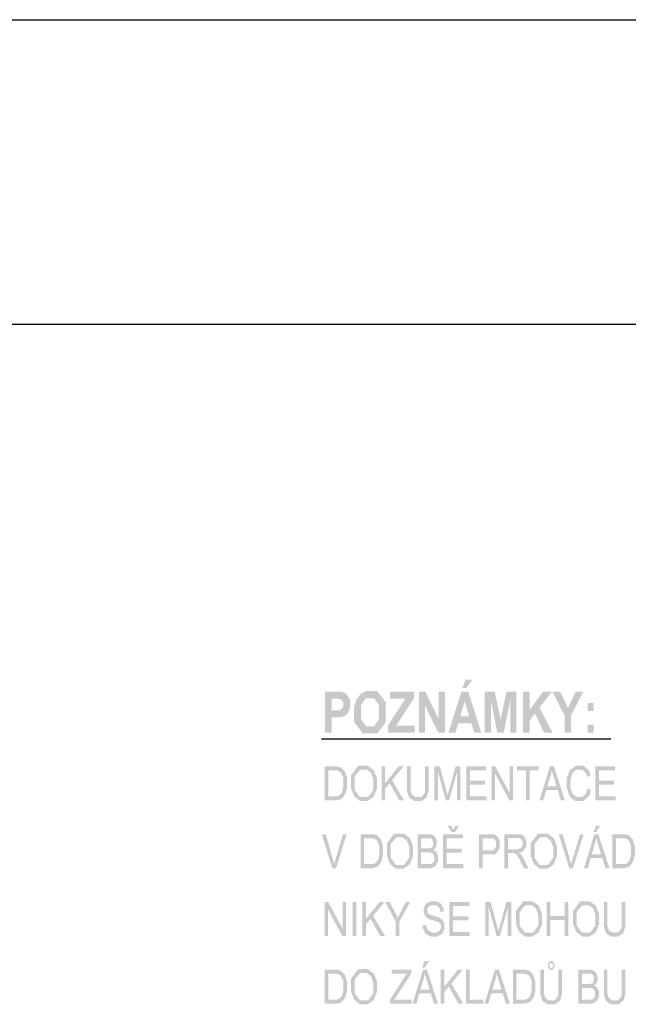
# Model space of a CAD drawing. Header units: millimetres. Extents: x 0 to 78750, y 0 to 63000.
# Tile 7 of 23: x 34111 to 37461, y 6051 to 11477. Entities that reach past the tile are written whole.
import ezdxf

# ---------------------------------------------------------------- set-up
doc = ezdxf.new("R2010")
doc.units = ezdxf.units.MM
doc.header["$LTSCALE"] = 1000
doc.linetypes.add('Carkovana', pattern=[0.21, 0.15, -0.06])
doc.layers.add('Kóty 1_50', color=7, linetype='Continuous')
doc.layers.add('Text obecně', color=7, linetype='Continuous')

msp = doc.modelspace()

# ---------------------------------------------------------------- hatches: boundary and pattern name
at = {"layer": 'Text obecně', "linetype": 'Carkovana', "lineweight": -3, "transparency": 33554687}
h = msp.add_hatch(color=7, dxfattribs=at)
h.paths.add_polyline_path([(36652.3, 7547.9), (36580.4, 7772.9), (36541.7, 7772.9), (36471.7, 7547.9), (36510.3, 7547.9), (36525.2, 7599), (36597.2, 7599), (36612.8, 7547.9)])
h.paths.add_polyline_path([(36547.9, 7793.5), (36569.7, 7793.5), (36603.4, 7839.5), (36564.9, 7839.5)])
h.paths.add_polyline_path([(36560.6, 7720.4), (36585.5, 7637.1), (36536.3, 7637.1)], flags=16)
h = msp.add_hatch(color=7, dxfattribs=at)
h.paths.add_polyline_path([(35791.4, 7547.9), (35827.7, 7547.9), (35827.7, 7632.8), (35851.4, 7632.8), (35876.1, 7632.8), (35889.1, 7636), (35898.7, 7638.6), (35908, 7646.7), (35917.2, 7654.8), (35923.3, 7668.9), (35929.3, 7683), (35929.3, 7703.7), (35929.3, 7730.6), (35918.8, 7747.5), (35908.4, 7764.5), (35892.9, 7769.5), (35882.9, 7772.9), (35849.7, 7772.9), (35791.4, 7772.9)])
h.paths.add_polyline_path([(35827.7, 7670.9), (35827.7, 7734.9), (35845.3, 7734.9), (35864.9, 7734.9), (35871.4, 7733.3), (35880.3, 7731.3), (35886, 7723.3), (35891.8, 7715.3), (35891.8, 7703), (35891.8, 7693), (35887.7, 7685.5), (35883.6, 7678), (35876.3, 7674.4), (35869.1, 7670.9), (35847.6, 7670.9)], flags=16)
h = msp.add_hatch(color=7, dxfattribs=at)
h.paths.add_polyline_path([(35951.8, 7659), (35951.8, 7605.4), (35975.5, 7574.8), (35999.2, 7544.2), (36039.3, 7544.2), (36079, 7544.2), (36102.7, 7574.9), (36126.4, 7605.7), (36126.4, 7660.1), (36126.4, 7715), (36102.5, 7745.9), (36078.6, 7776.7), (36038.8, 7776.7), (36016.9, 7776.7), (36000, 7767.8), (35987.4, 7761.2), (35976.8, 7747.6), (35966.1, 7733.9), (35960, 7716.7), (35951.8, 7693.4)])
h.paths.add_polyline_path([(35989.2, 7622.4), (35989.2, 7660.6), (35989.2, 7699.4), (36003, 7718.7), (36016.8, 7737.9), (36039.3, 7737.9), (36061.8, 7737.9), (36075.4, 7718.9), (36089, 7699.9), (36089, 7661.2), (36089, 7622.1), (36075, 7602.5), (36061, 7582.9), (36039.3, 7582.9), (36017.5, 7582.9), (36003.4, 7602.6)], flags=16)
for points in [[(36139.2, 7547.9), (36285.4, 7547.9), (36285.4, 7586), (36183.1, 7586), (36281.6, 7737.6), (36281.6, 7772.9), (36149.9, 7772.9), (36149.9, 7734.9), (36234, 7734.9), (36139.2, 7588.9)], [(36308.7, 7547.9), (36342.4, 7547.9), (36342.4, 7695.6), (36415.2, 7547.9), (36451.6, 7547.9), (36451.6, 7772.9), (36418, 7772.9), (36418, 7622.1), (36344, 7772.9), (36308.7, 7772.9)], [(36671.4, 7547.9), (36705, 7547.9), (36705, 7725), (36740.5, 7547.9), (36775.6, 7547.9), (36811.2, 7725), (36811.3, 7547.9), (36844.9, 7547.9), (36844.9, 7772.9), (36790.3, 7772.9), (36758.3, 7619.5), (36725.8, 7772.9), (36671.4, 7772.9)], [(36881.7, 7547.9), (36918, 7547.9), (36918, 7615.9), (36947.4, 7653.6), (36997, 7547.9), (37044, 7547.9), (36972.5, 7685.3), (37040.3, 7772.9), (36991.5, 7772.9), (36918, 7673), (36918, 7772.9), (36881.7, 7772.9)], [(37110.1, 7547.9), (37146.5, 7547.9), (37146.5, 7642.3), (37212.7, 7772.9), (37170.8, 7772.9), (37129.3, 7683.8), (37086.8, 7772.9), (37044.2, 7772.9), (37110.1, 7642.6)], [(36102.7, 7174.4), (36122.6, 7174.4), (36122.6, 7239.5), (36147.2, 7269.1), (36200.6, 7174.4), (36226.8, 7174.4), (36161.1, 7285.9), (36224, 7361.9), (36197.1, 7361.9), (36122.6, 7269), (36122.6, 7361.9), (36102.7, 7361.9)], [(36341.8, 7361.9), (36341.8, 7253.8), (36341.8, 7218.5), (36332.5, 7206.1), (36323.2, 7193.7), (36301.3, 7193.7), (36288.5, 7193.7), (36279.7, 7200), (36270.8, 7206.2), (36267.2, 7217.8), (36263.6, 7229.4), (36263.6, 7253.8), (36263.6, 7361.9), (36243.7, 7361.9), (36243.7, 7253.6), (36243.7, 7223.8), (36249.4, 7206.6), (36255.2, 7189.4), (36268.6, 7180.4), (36282, 7171.3), (36303, 7171.3), (36324.7, 7171.3), (36338.1, 7181.7), (36351.5, 7192.1), (36356.6, 7208.7), (36361.7, 7225.4), (36361.7, 7253.6), (36361.7, 7361.9)], [(36394.2, 7174.4), (36413.2, 7174.4), (36413.2, 7334.1), (36456.7, 7174.4), (36474.6, 7174.4), (36518.3, 7331.4), (36518.3, 7174.4), (36537.4, 7174.4), (36537.4, 7361.9), (36510.7, 7361.9), (36474.7, 7231.5), (36469.3, 7211.6), (36466.7, 7201.4), (36464.4, 7210.6), (36459.5, 7229.2), (36424, 7361.9), (36394.2, 7361.9)], [(36569.8, 7174.4), (36681.8, 7174.4), (36681.8, 7196.6), (36589.7, 7196.6), (36589.7, 7260.3), (36672.8, 7260.3), (36672.8, 7282.5), (36589.7, 7282.5), (36589.7, 7339.8), (36678.4, 7339.8), (36678.4, 7361.9), (36569.8, 7361.9)], [(36709, 7174.4), (36728, 7174.4), (36728, 7321.7), (36806.9, 7174.4), (36827.2, 7174.4), (36827.2, 7361.9), (36808.3, 7361.9), (36808.3, 7214.7), (36729.3, 7361.9), (36709, 7361.9)], [(36898.7, 7174.4), (36918.6, 7174.4), (36918.6, 7339.8), (36968.2, 7339.8), (36968.2, 7361.9), (36849.3, 7361.9), (36849.3, 7339.8), (36898.7, 7339.8)], [(37235.4, 7240.3), (37231.3, 7216.6), (37219.7, 7204.6), (37208.2, 7192.6), (37191.5, 7192.6), (37177.8, 7192.6), (37166, 7201.4), (37154.3, 7210.2), (37148.7, 7228.1), (37143.1, 7245.9), (37143.1, 7269.8), (37143.1, 7288.3), (37147.8, 7305.8), (37152.5, 7323.2), (37164.2, 7333.6), (37175.8, 7343.9), (37193.1, 7343.9), (37208.1, 7343.9), (37218.1, 7334.6), (37228, 7325.3), (37233.2, 7304.8), (37252.8, 7310.6), (37246.7, 7336.5), (37231.4, 7350.9), (37216, 7365.2), (37193.5, 7365.2), (37173.6, 7365.2), (37157.1, 7353.9), (37140.6, 7342.6), (37131.6, 7320.8), (37122.7, 7299), (37122.7, 7269.7), (37122.7, 7242.8), (37130.6, 7219.4), (37138.5, 7196), (37153.7, 7183.6), (37168.9, 7171.3), (37193.2, 7171.3), (37216.6, 7171.3), (37232.8, 7187.3), (37249, 7203.4), (37255.3, 7234)], [(37280.2, 7174.4), (37392.2, 7174.4), (37392.2, 7196.6), (37300.1, 7196.6), (37300.1, 7260.3), (37383.2, 7260.3), (37383.2, 7282.5), (37300.1, 7282.5), (37300.1, 7339.8), (37388.8, 7339.8), (37388.8, 7361.9), (37280.2, 7361.9)], [(35831.9, 6800.9), (35852.3, 6800.9), (35911.1, 6988.4), (35890.9, 6988.4), (35850.3, 6852.3), (35845.7, 6836.9), (35842.2, 6821.6), (35839.1, 6835.9), (35834.4, 6852.3), (35795.4, 6988.4), (35773.9, 6988.4)], [(37136.4, 6800.9), (37156.8, 6800.9), (37215.6, 6988.4), (37195.4, 6988.4), (37154.8, 6852.3), (37150.2, 6836.9), (37146.7, 6821.6), (37143.6, 6835.9), (37138.9, 6852.3), (37099.9, 6988.4), (37078.4, 6988.4)], [(35789, 6427.4), (35808, 6427.4), (35808, 6574.7), (35886.9, 6427.4), (35907.2, 6427.4), (35907.2, 6614.9), (35888.2, 6614.9), (35888.2, 6467.7), (35809.3, 6614.9), (35789, 6614.9)], [(35943.9, 6427.4), (35963.8, 6427.4), (35963.8, 6614.9), (35943.9, 6614.9)], [(35997.9, 6427.4), (36017.8, 6427.4), (36017.8, 6492.5), (36042.4, 6522.1), (36095.7, 6427.4), (36121.9, 6427.4), (36056.3, 6538.9), (36119.2, 6614.9), (36092.3, 6614.9), (36017.8, 6522), (36017.8, 6614.9), (35997.9, 6614.9)], [(36180.8, 6427.4), (36200.7, 6427.4), (36200.7, 6506.9), (36260.6, 6614.9), (36237.5, 6614.9), (36208.4, 6559.8), (36198.8, 6541.3), (36192, 6526.7), (36185, 6542.6), (36176.7, 6558.4), (36147.1, 6614.9), (36123, 6614.9), (36180.8, 6506.9)], [(36329.8, 6487.7), (36330.2, 6468.9), (36338, 6454), (36345.9, 6439.1), (36359.6, 6431.7), (36373.4, 6424.3), (36393.8, 6424.3), (36409.8, 6424.3), (36422.7, 6431.6), (36435.5, 6439), (36442.4, 6452.2), (36449.3, 6465.5), (36449.3, 6480.4), (36449.3, 6495.5), (36443, 6507.1), (36436.8, 6518.7), (36423.7, 6526.2), (36414.7, 6531.3), (36390.4, 6538.2), (36366.1, 6545), (36360.3, 6551.5), (36354.5, 6558.1), (36354.5, 6568.2), (36354.5, 6579.8), (36362.8, 6588.1), (36371, 6596.4), (36389.1, 6596.4), (36406.5, 6596.4), (36415.4, 6587.3), (36424.3, 6578.2), (36425.8, 6560.3), (36444.8, 6562.2), (36444.3, 6578.7), (36437.4, 6591.7), (36430.5, 6604.8), (36417.8, 6611.5), (36405, 6618.2), (36388.3, 6618.2), (36373.1, 6618.2), (36360.7, 6611.8), (36348.3, 6605.4), (36341.8, 6593.1), (36335.4, 6580.7), (36335.4, 6566.5), (36335.4, 6553.6), (36340.7, 6543.2), (36345.9, 6532.7), (36356.7, 6525.7), (36365, 6520.2), (36385.7, 6514), (36406.5, 6507.8), (36412.6, 6504.8), (36422, 6500.3), (36426.1, 6493.7), (36430.2, 6487.2), (36430.2, 6478.3), (36430.2, 6469.6), (36425.9, 6462.3), (36421.7, 6454.9), (36413, 6450.7), (36404.3, 6446.4), (36392.9, 6446.4), (36380.1, 6446.4), (36369.8, 6452), (36359.6, 6457.6), (36354.7, 6466.6), (36349.9, 6475.6), (36348.5, 6489.7)], [(36476.8, 6427.4), (36588.9, 6427.4), (36588.9, 6449.6), (36496.7, 6449.6), (36496.7, 6513.3), (36579.8, 6513.3), (36579.8, 6535.5), (36496.7, 6535.5), (36496.7, 6592.8), (36585.4, 6592.8), (36585.4, 6614.9), (36476.8, 6614.9)], [(36673.8, 6427.4), (36692.9, 6427.4), (36692.9, 6587.1), (36736.3, 6427.4), (36754.2, 6427.4), (36798, 6584.3), (36798, 6427.4), (36817.1, 6427.4), (36817.1, 6614.9), (36790.4, 6614.9), (36754.4, 6484.5), (36748.9, 6464.6), (36746.3, 6454.4), (36744.1, 6463.6), (36739.2, 6482.2), (36703.6, 6614.9), (36673.8, 6614.9)], [(37012.8, 6427.4), (37032.7, 6427.4), (37032.7, 6515.7), (37110.4, 6515.7), (37110.4, 6427.4), (37130.3, 6427.4), (37130.3, 6614.9), (37110.4, 6614.9), (37110.4, 6537.9), (37032.7, 6537.9), (37032.7, 6614.9), (37012.8, 6614.9)], [(37424.8, 6614.9), (37424.8, 6506.8), (37424.8, 6471.5), (37415.5, 6459.1), (37406.2, 6446.7), (37384.4, 6446.7), (37371.6, 6446.7), (37362.7, 6453), (37353.9, 6459.2), (37350.3, 6470.8), (37346.6, 6482.4), (37346.6, 6506.8), (37346.6, 6614.9), (37326.7, 6614.9), (37326.7, 6506.6), (37326.7, 6476.8), (37332.5, 6459.6), (37338.2, 6442.4), (37351.6, 6433.4), (37365, 6424.3), (37386.1, 6424.3), (37407.8, 6424.3), (37421.1, 6434.7), (37434.5, 6445.1), (37439.6, 6461.8), (37444.7, 6478.4), (37444.7, 6506.6), (37444.7, 6614.9)], [(36149.7, 6053.9), (36268.4, 6053.9), (36268.4, 6076.1), (36172.5, 6076.1), (36181.6, 6089.3), (36266, 6219.3), (36266, 6241.4), (36158.4, 6241.4), (36158.4, 6219.3), (36242.3, 6219.3), (36234.9, 6209.8), (36226.7, 6197), (36149.7, 6077)], [(36428.8, 6053.9), (36448.7, 6053.9), (36448.7, 6118.9), (36473.3, 6148.6), (36526.6, 6053.9), (36552.8, 6053.9), (36487.2, 6165.4), (36550.1, 6241.4), (36523.2, 6241.4), (36448.7, 6148.5), (36448.7, 6241.4), (36428.8, 6241.4)], [(36568.6, 6053.9), (36662.4, 6053.9), (36662.4, 6076.1), (36588.5, 6076.1), (36588.5, 6241.4), (36568.6, 6241.4)], [(37424.9, 6241.4), (37424.9, 6133.3), (37424.9, 6098), (37415.6, 6085.6), (37406.3, 6073.2), (37384.5, 6073.2), (37371.7, 6073.2), (37362.8, 6079.5), (37354, 6085.8), (37350.4, 6097.3), (37346.7, 6108.9), (37346.7, 6133.3), (37346.7, 6241.4), (37326.9, 6241.4), (37326.9, 6133.1), (37326.9, 6103.3), (37332.6, 6086.1), (37338.3, 6068.9), (37351.7, 6059.9), (37365.1, 6050.8), (37386.2, 6050.8), (37407.9, 6050.8), (37421.3, 6061.2), (37434.6, 6071.6), (37439.7, 6088.2), (37444.8, 6104.9), (37444.8, 6133.1), (37444.8, 6241.4)]]:
    msp.add_hatch(color=7, dxfattribs=at).paths.add_polyline_path(points)
h = msp.add_hatch(color=7, dxfattribs=at)
h.paths.add_polyline_path([(37236.9, 7667.8), (37271.5, 7667.8), (37271.5, 7711), (37236.9, 7711)])
h.paths.add_polyline_path([(37236.9, 7591.1), (37236.9, 7547.9), (37271.5, 7547.9), (37271.5, 7591.1)])
h = msp.add_hatch(color=7, dxfattribs=at)
h.paths.add_polyline_path([(35789.1, 7174.4), (35843.3, 7174.4), (35856.9, 7174.4), (35867.4, 7177.6), (35877.9, 7180.8), (35885.3, 7187), (35892.7, 7193.2), (35898.9, 7204), (35905.2, 7214.8), (35909.2, 7231.3), (35913.2, 7247.8), (35913.2, 7269.2), (35913.2, 7294.3), (35907.3, 7313.8), (35901.4, 7333.3), (35889.5, 7345.8), (35880.4, 7355.5), (35867.5, 7359.2), (35858.3, 7361.9), (35840.8, 7361.9), (35789.1, 7361.9)])
h.paths.add_polyline_path([(35841, 7196.6), (35809, 7196.6), (35809, 7339.8), (35840.5, 7339.8), (35858.2, 7339.8), (35866.2, 7335.9), (35877.3, 7330.6), (35885, 7314.8), (35892.7, 7299), (35892.7, 7269.6), (35892.7, 7248.4), (35888.8, 7233.5), (35884.8, 7218.6), (35877.8, 7209.7), (35872.8, 7203.5), (35864.3, 7200), (35855.9, 7196.6)], flags=16)
h = msp.add_hatch(color=7, dxfattribs=at)
h.paths.add_polyline_path([(35934.5, 7265.8), (35934.5, 7241.1), (35943.2, 7219), (35951.7, 7196.9), (35968.4, 7184.1), (35985.1, 7171.3), (36006.3, 7171.3), (36025.8, 7171.3), (36042.7, 7182.9), (36059.6, 7194.4), (36068.8, 7216.9), (36078, 7239.4), (36078, 7267.9), (36078, 7296.1), (36069.3, 7318.2), (36060.5, 7340.4), (36043.9, 7352.8), (36027.2, 7365.2), (36006.4, 7365.2), (35974.7, 7365.2), (35954.6, 7338.8), (35934.5, 7312.4)])
h.paths.add_polyline_path([(35955, 7231.6), (35955, 7265.4), (35955, 7307.7), (35970.2, 7325.8), (35985.4, 7343.9), (36006.5, 7343.9), (36021.3, 7343.9), (36033.3, 7334.5), (36045.2, 7325.1), (36051.4, 7308.1), (36057.6, 7291), (36057.6, 7268.1), (36057.6, 7231.9), (36043.1, 7212.3), (36028.6, 7192.6), (36006.2, 7192.6), (35984.2, 7192.6), (35969.6, 7212.1)], flags=16)
h = msp.add_hatch(color=7, dxfattribs=at)
h.paths.add_polyline_path([(36972.2, 7174.4), (36993.2, 7174.4), (37009.7, 7231.2), (37072.6, 7231.2), (37090, 7174.4), (37112.6, 7174.4), (37051.3, 7361.9), (37029.8, 7361.9)])
h.paths.add_polyline_path([(37066.4, 7251.3), (37015.4, 7251.3), (37032, 7306.4), (37037.1, 7324.2), (37040.1, 7342.2), (37043.6, 7327.1), (37050.6, 7303.4)], flags=16)
h = msp.add_hatch(color=7, dxfattribs=at)
h.paths.add_polyline_path([(36441.8, 6800.9), (36553.9, 6800.9), (36553.9, 6823.1), (36461.7, 6823.1), (36461.7, 6886.8), (36544.8, 6886.8), (36544.8, 6909), (36461.7, 6909), (36461.7, 6966.3), (36550.4, 6966.3), (36550.4, 6988.4), (36441.8, 6988.4)])
h.paths.add_polyline_path([(36509.2, 7035.9), (36498, 7014), (36486.5, 7035.9), (36465.6, 7035.9), (36487.4, 7000), (36507.1, 7000), (36530.2, 7035.9)])
h = msp.add_hatch(color=7, dxfattribs=at)
h.paths.add_polyline_path([(37217.1, 6800.9), (37238.1, 6800.9), (37254.6, 6857.7), (37317.5, 6857.7), (37334.9, 6800.9), (37357.5, 6800.9), (37296.2, 6988.4), (37274.7, 6988.4)])
h.paths.add_polyline_path([(37269.8, 7000), (37285, 7000), (37307.5, 7035.9), (37283.3, 7035.9)])
h.paths.add_polyline_path([(37311.3, 6877.8), (37260.3, 6877.8), (37276.9, 6932.9), (37282, 6950.7), (37285, 6968.7), (37288.5, 6953.6), (37295.5, 6929.9)], flags=16)
h = msp.add_hatch(color=7, dxfattribs=at)
h.paths.add_polyline_path([(35987.1, 6800.9), (36041.3, 6800.9), (36054.9, 6800.9), (36065.4, 6804.1), (36075.9, 6807.3), (36083.3, 6813.5), (36090.7, 6819.7), (36097, 6830.5), (36103.2, 6841.3), (36107.2, 6857.8), (36111.2, 6874.3), (36111.2, 6895.7), (36111.2, 6920.8), (36105.3, 6940.3), (36099.4, 6959.8), (36087.5, 6972.3), (36078.4, 6982), (36065.5, 6985.7), (36056.3, 6988.4), (36038.8, 6988.4), (35987.1, 6988.4)])
h.paths.add_polyline_path([(36039.1, 6823.1), (36007, 6823.1), (36007, 6966.3), (36038.5, 6966.3), (36056.2, 6966.3), (36064.2, 6962.4), (36075.3, 6957.1), (36083, 6941.3), (36090.7, 6925.5), (36090.7, 6896.1), (36090.7, 6874.9), (36086.8, 6860), (36082.9, 6845.1), (36075.8, 6836.3), (36070.8, 6830), (36062.3, 6826.5), (36053.9, 6823.1)], flags=16)
h = msp.add_hatch(color=7, dxfattribs=at)
h.paths.add_polyline_path([(36132.6, 6892.3), (36132.6, 6867.6), (36141.2, 6845.5), (36149.8, 6823.4), (36166.4, 6810.6), (36183.1, 6797.8), (36204.3, 6797.8), (36223.9, 6797.8), (36240.7, 6809.4), (36257.6, 6820.9), (36266.8, 6843.4), (36276.1, 6865.9), (36276.1, 6894.4), (36276.1, 6922.6), (36267.3, 6944.7), (36258.5, 6966.9), (36241.9, 6979.3), (36225.2, 6991.7), (36204.4, 6991.7), (36172.7, 6991.7), (36152.6, 6965.3), (36132.6, 6938.9)])
h.paths.add_polyline_path([(36153, 6858.1), (36153, 6891.9), (36153, 6934.2), (36168.2, 6952.3), (36183.4, 6970.4), (36204.5, 6970.4), (36219.4, 6970.4), (36231.3, 6961), (36243.2, 6951.6), (36249.4, 6934.6), (36255.6, 6917.5), (36255.6, 6894.6), (36255.6, 6858.4), (36241.1, 6838.8), (36226.6, 6819.1), (36204.2, 6819.1), (36182.2, 6819.1), (36167.6, 6838.6)], flags=16)
h = msp.add_hatch(color=7, dxfattribs=at)
h.paths.add_polyline_path([(36300.8, 6800.9), (36358, 6800.9), (36372.3, 6800.9), (36382.2, 6804.1), (36392, 6807.2), (36398.6, 6813.3), (36405.1, 6819.5), (36409.6, 6830.8), (36414.1, 6842.1), (36414.1, 6855.3), (36414.1, 6871.7), (36406.7, 6883.7), (36399.4, 6895.7), (36385.7, 6900.7), (36396.3, 6907.2), (36401.5, 6917.8), (36406.7, 6928.4), (36406.7, 6940.5), (36406.7, 6953.4), (36400.8, 6965.2), (36395, 6977), (36384.6, 6982.7), (36374.2, 6988.4), (36357, 6988.4), (36300.8, 6988.4)])
h.paths.add_polyline_path([(36353, 6909.7), (36320.6, 6909.7), (36320.6, 6966.3), (36350.6, 6966.3), (36366.7, 6966.3), (36373.4, 6963.7), (36380, 6961), (36383.6, 6954), (36387.2, 6946.9), (36387.2, 6937.5), (36387.2, 6927.7), (36383.3, 6921.2), (36379.5, 6914.7), (36372, 6911.9), (36366.2, 6909.7)], flags=16)
h.paths.add_polyline_path([(36320.6, 6823.1), (36320.6, 6887.5), (36355.3, 6887.5), (36369.6, 6887.5), (36377.2, 6884.4), (36384.8, 6881.3), (36389.2, 6873.5), (36393.6, 6865.8), (36393.6, 6855.3), (36393.6, 6846.4), (36390.6, 6839.5), (36387.6, 6832.7), (36383, 6829.1), (36378.4, 6825.5), (36371.6, 6824), (36367.7, 6823.1), (36358, 6823.1)], flags=16)
h = msp.add_hatch(color=7, dxfattribs=at)
h.paths.add_polyline_path([(36639.4, 6800.9), (36659.3, 6800.9), (36659.3, 6877.1), (36697.8, 6877.1), (36729.6, 6877.1), (36741.8, 6893.7), (36753.9, 6910.2), (36753.9, 6934.2), (36753.9, 6948.1), (36749.4, 6959.8), (36744.8, 6971.4), (36737.4, 6977.9), (36729.9, 6984.3), (36718.8, 6986.6), (36711, 6988.4), (36696, 6988.4), (36639.4, 6988.4)])
h.paths.add_polyline_path([(36698.1, 6899.3), (36659.3, 6899.3), (36659.3, 6966.3), (36697.7, 6966.3), (36711.2, 6966.3), (36716.2, 6964.6), (36724, 6961.9), (36728.7, 6953.5), (36733.5, 6945.2), (36733.5, 6933.4), (36733.5, 6917.2), (36725.4, 6908.2), (36717.3, 6899.3)], flags=16)
h = msp.add_hatch(color=7, dxfattribs=at)
h.paths.add_polyline_path([(36779.6, 6800.9), (36799.5, 6800.9), (36799.5, 6884.2), (36822.5, 6884.2), (36830.1, 6884.2), (36833.5, 6883.3), (36838.1, 6881.9), (36842.6, 6878.3), (36847, 6874.7), (36852.6, 6865.8), (36858.3, 6856.8), (36867, 6839.9), (36886.8, 6800.9), (36911.6, 6800.9), (36885.6, 6852), (36877.9, 6866.9), (36869.2, 6876.9), (36865.1, 6881.5), (36857.2, 6886.2), (36878.8, 6890), (36889.2, 6903.6), (36899.5, 6917.3), (36899.5, 6937.3), (36899.5, 6952.7), (36893.2, 6965.5), (36887, 6978.3), (36876.6, 6983.4), (36866.1, 6988.4), (36846.1, 6988.4), (36779.6, 6988.4)])
h.paths.add_polyline_path([(36842.1, 6905.7), (36799.5, 6905.7), (36799.5, 6967.7), (36846.9, 6967.7), (36863.6, 6967.7), (36871.3, 6959.1), (36879, 6950.6), (36879, 6937.3), (36879, 6928.2), (36875, 6920.5), (36871, 6912.7), (36863.4, 6909.2), (36855.7, 6905.7)], flags=16)
h = msp.add_hatch(color=7, dxfattribs=at)
h.paths.add_polyline_path([(36924.6, 6892.3), (36924.6, 6867.6), (36933.2, 6845.5), (36941.8, 6823.4), (36958.5, 6810.6), (36975.2, 6797.8), (36996.4, 6797.8), (37015.9, 6797.8), (37032.8, 6809.4), (37049.7, 6820.9), (37058.9, 6843.4), (37068.1, 6865.9), (37068.1, 6894.4), (37068.1, 6922.6), (37059.4, 6944.7), (37050.6, 6966.9), (37033.9, 6979.3), (37017.3, 6991.7), (36996.5, 6991.7), (36964.8, 6991.7), (36944.7, 6965.3), (36924.6, 6938.9)])
h.paths.add_polyline_path([(36945.1, 6858.1), (36945.1, 6891.9), (36945.1, 6934.2), (36960.3, 6952.3), (36975.5, 6970.4), (36996.6, 6970.4), (37011.4, 6970.4), (37023.3, 6961), (37035.3, 6951.6), (37041.5, 6934.6), (37047.7, 6917.5), (37047.7, 6894.6), (37047.7, 6858.4), (37033.2, 6838.8), (37018.7, 6819.1), (36996.3, 6819.1), (36974.3, 6819.1), (36959.7, 6838.6)], flags=16)
h = msp.add_hatch(color=7, dxfattribs=at)
h.paths.add_polyline_path([(37373.3, 6800.9), (37427.4, 6800.9), (37441, 6800.9), (37451.5, 6804.1), (37462, 6807.3), (37469.4, 6813.5), (37476.8, 6819.7), (37483.1, 6830.5), (37489.3, 6841.3), (37493.3, 6857.8), (37497.3, 6874.3), (37497.3, 6895.7), (37497.3, 6920.8), (37491.4, 6940.3), (37485.5, 6959.8), (37473.7, 6972.3), (37464.6, 6982), (37451.7, 6985.7), (37442.5, 6988.4), (37425, 6988.4), (37373.3, 6988.4)])
h.paths.add_polyline_path([(37425.2, 6823.1), (37393.2, 6823.1), (37393.2, 6966.3), (37424.7, 6966.3), (37442.4, 6966.3), (37450.4, 6962.4), (37461.4, 6957.1), (37469.1, 6941.3), (37476.9, 6925.5), (37476.9, 6896.1), (37476.9, 6874.9), (37472.9, 6860), (37469, 6845.1), (37461.9, 6836.3), (37456.9, 6830), (37448.5, 6826.5), (37440, 6823.1)], flags=16)
h = msp.add_hatch(color=7, dxfattribs=at)
h.paths.add_polyline_path([(36843, 6518.8), (36843, 6494.1), (36851.6, 6472), (36860.2, 6449.9), (36876.9, 6437.1), (36893.6, 6424.3), (36914.7, 6424.3), (36934.3, 6424.3), (36951.2, 6435.9), (36968.1, 6447.4), (36977.3, 6469.9), (36986.5, 6492.4), (36986.5, 6520.9), (36986.5, 6549.1), (36977.7, 6571.2), (36969, 6593.4), (36952.3, 6605.8), (36935.6, 6618.2), (36914.9, 6618.2), (36883.1, 6618.2), (36863.1, 6591.8), (36843, 6565.4)])
h.paths.add_polyline_path([(36863.5, 6484.6), (36863.5, 6518.4), (36863.5, 6560.7), (36878.7, 6578.8), (36893.9, 6596.9), (36915, 6596.9), (36929.8, 6596.9), (36941.7, 6587.5), (36953.6, 6578.1), (36959.8, 6561.1), (36966, 6544), (36966, 6521.1), (36966, 6484.9), (36951.5, 6465.3), (36937.1, 6445.6), (36914.7, 6445.6), (36892.6, 6445.6), (36878.1, 6465.1)], flags=16)
h = msp.add_hatch(color=7, dxfattribs=at)
h.paths.add_polyline_path([(37157.4, 6518.8), (37157.4, 6494.1), (37166, 6472), (37174.6, 6449.9), (37191.3, 6437.1), (37208, 6424.3), (37229.2, 6424.3), (37248.7, 6424.3), (37265.6, 6435.9), (37282.5, 6447.4), (37291.7, 6469.9), (37300.9, 6492.4), (37300.9, 6520.9), (37300.9, 6549.1), (37292.1, 6571.2), (37283.4, 6593.4), (37266.7, 6605.8), (37250, 6618.2), (37229.3, 6618.2), (37197.5, 6618.2), (37177.5, 6591.8), (37157.4, 6565.4)])
h.paths.add_polyline_path([(37177.9, 6484.6), (37177.9, 6518.4), (37177.9, 6560.7), (37193.1, 6578.8), (37208.3, 6596.9), (37229.4, 6596.9), (37244.2, 6596.9), (37256.1, 6587.5), (37268, 6578.1), (37274.2, 6561.1), (37280.4, 6544), (37280.4, 6521.1), (37280.4, 6484.9), (37266, 6465.3), (37251.5, 6445.6), (37229.1, 6445.6), (37207, 6445.6), (37192.5, 6465.1)], flags=16)
h = msp.add_hatch(color=7, dxfattribs=at)
h.paths.add_polyline_path([(35789.1, 6053.9), (35843.3, 6053.9), (35856.9, 6053.9), (35867.4, 6057.1), (35877.9, 6060.3), (35885.3, 6066.5), (35892.7, 6072.7), (35898.9, 6083.5), (35905.2, 6094.3), (35909.2, 6110.8), (35913.2, 6127.3), (35913.2, 6148.7), (35913.2, 6173.8), (35907.3, 6193.3), (35901.4, 6212.8), (35889.5, 6225.3), (35880.4, 6235), (35867.5, 6238.7), (35858.3, 6241.4), (35840.8, 6241.4), (35789.1, 6241.4)])
h.paths.add_polyline_path([(35841, 6076.1), (35809, 6076.1), (35809, 6219.3), (35840.5, 6219.3), (35858.2, 6219.3), (35866.2, 6215.4), (35877.3, 6210.1), (35885, 6194.3), (35892.7, 6178.5), (35892.7, 6149.1), (35892.7, 6127.9), (35888.8, 6113), (35884.8, 6098.1), (35877.8, 6089.3), (35872.8, 6083), (35864.3, 6079.5), (35855.9, 6076.1)], flags=16)
h = msp.add_hatch(color=7, dxfattribs=at)
h.paths.add_polyline_path([(35934.5, 6145.3), (35934.5, 6120.6), (35943.2, 6098.5), (35951.7, 6076.4), (35968.4, 6063.6), (35985.1, 6050.8), (36006.3, 6050.8), (36025.8, 6050.8), (36042.7, 6062.4), (36059.6, 6073.9), (36068.8, 6096.4), (36078, 6118.9), (36078, 6147.4), (36078, 6175.6), (36069.3, 6197.7), (36060.5, 6219.9), (36043.9, 6232.3), (36027.2, 6244.7), (36006.4, 6244.7), (35974.7, 6244.7), (35954.6, 6218.3), (35934.5, 6191.9)])
h.paths.add_polyline_path([(35955, 6111.1), (35955, 6144.9), (35955, 6187.3), (35970.2, 6205.3), (35985.4, 6223.4), (36006.5, 6223.4), (36021.3, 6223.4), (36033.3, 6214), (36045.2, 6204.6), (36051.4, 6187.6), (36057.6, 6170.5), (36057.6, 6147.6), (36057.6, 6111.5), (36043.1, 6091.8), (36028.6, 6072.1), (36006.2, 6072.1), (35984.2, 6072.1), (35969.6, 6091.6)], flags=16)
h = msp.add_hatch(color=7, dxfattribs=at)
h.paths.add_polyline_path([(36273.4, 6053.9), (36294.5, 6053.9), (36310.9, 6110.7), (36373.8, 6110.7), (36391.2, 6053.9), (36413.8, 6053.9), (36352.5, 6241.4), (36331, 6241.4)])
h.paths.add_polyline_path([(36326.1, 6253), (36341.3, 6253), (36363.9, 6288.9), (36339.6, 6288.9)])
h.paths.add_polyline_path([(36367.6, 6130.8), (36316.6, 6130.8), (36333.2, 6185.9), (36338.3, 6203.7), (36341.3, 6221.7), (36344.8, 6206.6), (36351.9, 6182.9)], flags=16)
h = msp.add_hatch(color=7, dxfattribs=at)
h.paths.add_polyline_path([(36669.6, 6053.9), (36690.6, 6053.9), (36707.1, 6110.7), (36770, 6110.7), (36787.3, 6053.9), (36809.9, 6053.9), (36748.7, 6241.4), (36727.2, 6241.4)])
h.paths.add_polyline_path([(36763.7, 6130.8), (36712.8, 6130.8), (36729.4, 6185.9), (36734.5, 6203.7), (36737.4, 6221.7), (36741, 6206.6), (36748, 6182.9)], flags=16)
h = msp.add_hatch(color=7, dxfattribs=at)
h.paths.add_polyline_path([(36825.8, 6053.9), (36879.9, 6053.9), (36893.5, 6053.9), (36904, 6057.1), (36914.5, 6060.3), (36921.9, 6066.5), (36929.3, 6072.7), (36935.6, 6083.5), (36941.8, 6094.3), (36945.8, 6110.8), (36949.8, 6127.3), (36949.8, 6148.7), (36949.8, 6173.8), (36943.9, 6193.3), (36938, 6212.8), (36926.2, 6225.3), (36917, 6235), (36904.1, 6238.7), (36894.9, 6241.4), (36877.4, 6241.4), (36825.8, 6241.4)])
h.paths.add_polyline_path([(36877.7, 6076.1), (36845.6, 6076.1), (36845.6, 6219.3), (36877.2, 6219.3), (36894.9, 6219.3), (36902.8, 6215.4), (36913.9, 6210.1), (36921.6, 6194.3), (36929.3, 6178.5), (36929.3, 6149.1), (36929.3, 6127.9), (36925.4, 6113), (36921.5, 6098.1), (36914.4, 6089.3), (36909.4, 6083), (36900.9, 6079.5), (36892.5, 6076.1)], flags=16)
h = msp.add_hatch(color=7, dxfattribs=at)
h.paths.add_polyline_path([(37075.6, 6241.4), (37075.6, 6133.3), (37075.6, 6098), (37066.3, 6085.6), (37056.9, 6073.2), (37035.1, 6073.2), (37022.3, 6073.2), (37013.5, 6079.5), (37004.6, 6085.8), (37001, 6097.3), (36997.4, 6108.9), (36997.4, 6133.3), (36997.4, 6241.4), (36977.5, 6241.4), (36977.5, 6133.1), (36977.5, 6103.3), (36983.2, 6086.1), (36988.9, 6068.9), (37002.3, 6059.9), (37015.7, 6050.8), (37036.8, 6050.8), (37058.5, 6050.8), (37071.9, 6061.2), (37085.2, 6071.6), (37090.3, 6088.2), (37095.5, 6104.9), (37095.5, 6133.1), (37095.5, 6241.4)])
h.paths.add_polyline_path([(37018.4, 6275.1), (37018.4, 6265.8), (37018.4, 6255.5), (37023.8, 6248.6), (37029.2, 6241.7), (37036.9, 6241.7), (37044.3, 6241.7), (37049.7, 6248.5), (37055.2, 6255.3), (37055.2, 6265.2), (37055.2, 6274.9), (37049.8, 6281.8), (37044.4, 6288.6), (37036.8, 6288.6), (37029.3, 6288.6), (37023.8, 6281.8)])
h.paths.add_polyline_path([(37026.1, 6265.6), (37026.1, 6271.2), (37029.4, 6275.3), (37032.6, 6279.3), (37037, 6279.3), (37041.5, 6279.3), (37044.7, 6275.2), (37047.8, 6271.1), (37047.8, 6265.4), (37047.8, 6259.6), (37044.6, 6255.5), (37041.4, 6251.4), (37037, 6251.4), (37032.6, 6251.4), (37029.4, 6255.5), (37026.1, 6259.6)], flags=16)
h = msp.add_hatch(color=7, dxfattribs=at)
h.paths.add_polyline_path([(37185.9, 6053.9), (37243.1, 6053.9), (37257.4, 6053.9), (37267.3, 6057.1), (37277.2, 6060.2), (37283.7, 6066.3), (37290.3, 6072.5), (37294.7, 6083.8), (37299.2, 6095.1), (37299.2, 6108.3), (37299.2, 6124.6), (37291.9, 6136.7), (37284.5, 6148.7), (37270.9, 6153.7), (37281.4, 6160.2), (37286.6, 6170.8), (37291.9, 6181.4), (37291.9, 6193.5), (37291.9, 6206.4), (37286, 6218.2), (37280.1, 6230), (37269.7, 6235.7), (37259.3, 6241.4), (37242.2, 6241.4), (37185.9, 6241.4)])
h.paths.add_polyline_path([(37238.2, 6162.7), (37205.8, 6162.7), (37205.8, 6219.3), (37235.7, 6219.3), (37251.9, 6219.3), (37258.5, 6216.7), (37265.2, 6214), (37268.7, 6207), (37272.3, 6199.9), (37272.3, 6190.5), (37272.3, 6180.7), (37268.5, 6174.2), (37264.6, 6167.7), (37257.1, 6164.9), (37251.4, 6162.7)], flags=16)
h.paths.add_polyline_path([(37205.8, 6076.1), (37205.8, 6140.5), (37240.4, 6140.5), (37254.7, 6140.5), (37262.4, 6137.4), (37270, 6134.3), (37274.3, 6126.5), (37278.7, 6118.8), (37278.7, 6108.3), (37278.7, 6099.4), (37275.8, 6092.5), (37272.8, 6085.7), (37268.2, 6082.1), (37263.6, 6078.5), (37256.7, 6077), (37252.8, 6076.1), (37243.2, 6076.1)], flags=16)

# ---------------------------------------------------------------- linework, layer by layer
at = {"layer": 'Kóty 1_50', "color": 7, "linetype": 'Continuous', "lineweight": -3, "transparency": 33554687}
for p, q in [((1204.7, 11476.9), (50007.4, 11476.9)), ((27092.4, 9798.5), (39092.4, 9798.5))]:
    msp.add_line(p, q, dxfattribs=at)
at = {"layer": 'Text obecně', "color": 7, "linetype": 'Continuous', "lineweight": -3, "transparency": 33554687}
msp.add_line((35773, 7514.7), (37365.8, 7514.7), dxfattribs=at)

doc.saveas('drawing.dxf')
